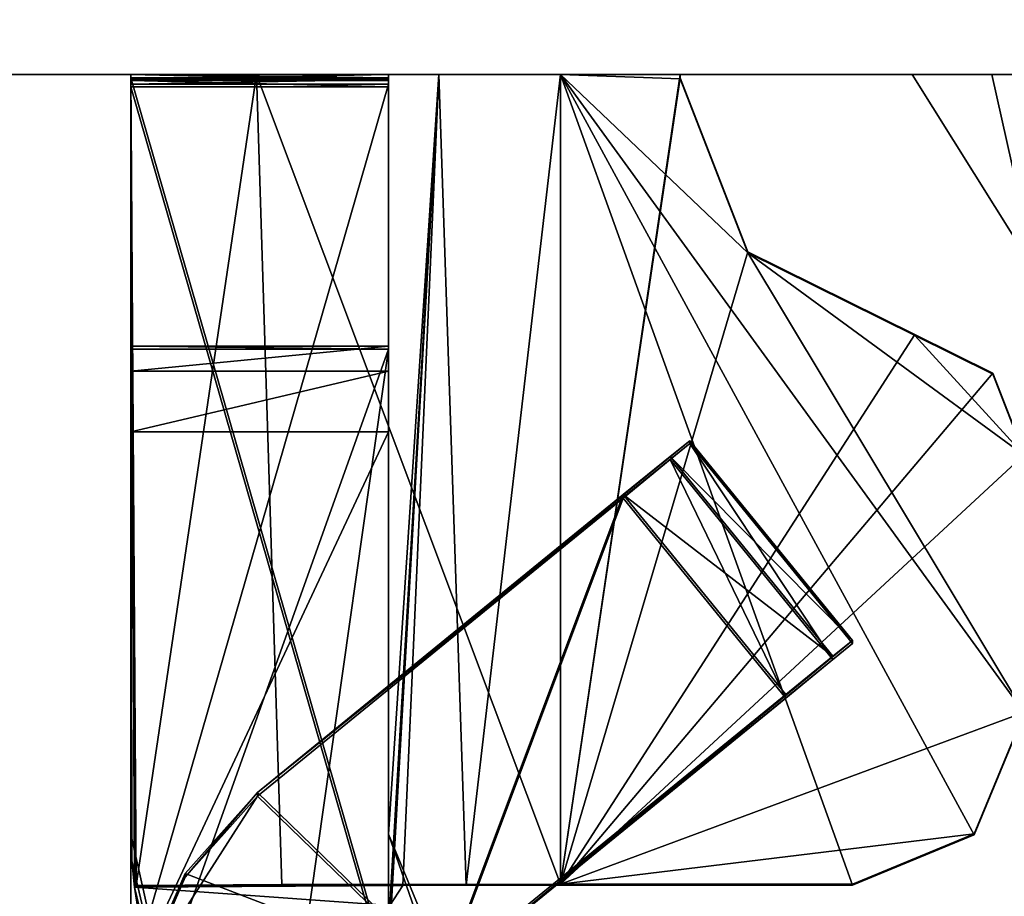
# Model space of a CAD drawing. Header units: millimetres. Extents: x -278 to 278, y -26 to 186.
# Tile 70 of 90: x 253.85 to 259.58, y -1.78 to 3.32. Entities that reach past the tile are written whole.
import ezdxf

# ---------------------------------------------------------------- set-up
doc = ezdxf.new("R2010")
doc.units = ezdxf.units.MM
doc.header["$LTSCALE"] = 52.148148
for name, color, linetype in [('1001', 7, 'CONTINUOUS'), ('1002', 7, 'CONTINUOUS'), ('1003', 7, 'CONTINUOUS'), ('1004', 7, 'CONTINUOUS'), ('1005', 7, 'CONTINUOUS'), ('1006', 7, 'CONTINUOUS'), ('1007', 7, 'CONTINUOUS'), ('1008', 7, 'CONTINUOUS'), ('1013', 7, 'CONTINUOUS'), ('1124', 7, 'CONTINUOUS'), ('1125', 7, 'CONTINUOUS'), ('829', 7, 'CONTINUOUS'), ('830', 7, 'CONTINUOUS'), ('858', 7, 'CONTINUOUS'), ('955', 7, 'CONTINUOUS'), ('956', 7, 'CONTINUOUS'), ('957', 7, 'CONTINUOUS'), ('958', 7, 'CONTINUOUS'), ('959', 7, 'CONTINUOUS'), ('960', 7, 'CONTINUOUS'), ('961', 7, 'CONTINUOUS'), ('962', 7, 'CONTINUOUS'), ('963', 7, 'CONTINUOUS'), ('964', 7, 'CONTINUOUS'), ('965', 7, 'CONTINUOUS'), ('966', 7, 'CONTINUOUS'), ('967', 7, 'CONTINUOUS'), ('969', 7, 'CONTINUOUS'), ('970', 7, 'CONTINUOUS'), ('971', 7, 'CONTINUOUS'), ('973', 7, 'CONTINUOUS'), ('974', 7, 'CONTINUOUS'), ('975', 7, 'CONTINUOUS'), ('976', 7, 'CONTINUOUS'), ('977', 7, 'CONTINUOUS'), ('992', 7, 'CONTINUOUS'), ('993', 7, 'CONTINUOUS'), ('994', 7, 'CONTINUOUS'), ('995', 7, 'CONTINUOUS'), ('996', 7, 'CONTINUOUS'), ('998', 7, 'CONTINUOUS')]:
    doc.layers.add(name, color=color, linetype=linetype)

msp = doc.modelspace()

# ---------------------------------------------------------------- linework, layer by layer
at = {"layer": '1001', "linetype": 'Continuous'}
for points in [[(255.2369, -1.1973, -346.804), (254.8161, -1.6687, -346.8021), (255.2369, -1.177, -341.804), (255.2369, -1.1973, -346.804)], [(255.2369, -1.177, -341.804), (254.8161, -1.6687, -346.8021), (254.8161, -1.6484, -341.8021), (255.2369, -1.177, -341.804)], [(254.5635, -2.2479, -346.7997), (254.5635, -2.2276, -341.7998), (254.8161, -1.6484, -341.8021), (254.5635, -2.2479, -346.7997)], [(254.8161, -1.6687, -346.8021), (254.5635, -2.2479, -346.7997), (254.8161, -1.6484, -341.8021), (254.8161, -1.6687, -346.8021)]]:
    msp.add_3dface(points, dxfattribs=at)
at = {"layer": '1002', "linetype": 'Continuous'}
for points in [[(257.365, 0.5566, -341.8111), (255.2369, -1.177, -341.804), (256.3221, -2.2276, -341.7998), (257.365, 0.5566, -341.8111)], [(258.3123, -0.6064, -341.8063), (257.365, 0.5566, -341.8111), (256.3221, -2.2276, -341.7998), (258.3123, -0.6064, -341.8063)], [(255.2369, -1.177, -341.804), (254.8161, -1.6484, -341.8021), (256.3221, -2.2276, -341.7998), (255.2369, -1.177, -341.804)], [(254.8161, -1.6484, -341.8021), (254.5635, -2.2276, -341.7998), (256.3221, -2.2276, -341.7998), (254.8161, -1.6484, -341.8021)]]:
    msp.add_3dface(points, dxfattribs=at)
at = {"layer": '1003', "linetype": 'Continuous'}
for points in [[(257.7526, 0.8541, -346.3123), (255.2369, -1.177, -341.804), (257.7526, 0.8703, -342.3123), (257.7526, 0.8541, -346.3123)], [(257.7526, 0.8703, -342.3123), (255.2369, -1.177, -341.804), (257.6391, 0.7793, -341.9584), (257.7526, 0.8703, -342.3123)], [(257.6391, 0.7602, -346.6655), (255.2369, -1.177, -341.804), (257.7526, 0.8541, -346.3123), (257.6391, 0.7602, -346.6655)], [(255.2369, -1.177, -341.804), (257.365, 0.5566, -341.8111), (257.6391, 0.7793, -341.9584), (255.2369, -1.177, -341.804)], [(257.365, 0.5363, -346.811), (255.2369, -1.177, -341.804), (257.6391, 0.7602, -346.6655), (257.365, 0.5363, -346.811)], [(255.2369, -1.1973, -346.804), (255.2369, -1.177, -341.804), (257.365, 0.5363, -346.811), (255.2369, -1.1973, -346.804)]]:
    msp.add_3dface(points, dxfattribs=at)
at = {"layer": '1004', "linetype": 'Continuous'}
for points in [[(256.3221, -2.2479, -346.7997), (255.2369, -1.1973, -346.804), (257.365, 0.5363, -346.811), (256.3221, -2.2479, -346.7997)], [(256.3221, -2.2479, -346.7997), (257.365, 0.5363, -346.811), (258.3123, -0.6267, -346.8063), (256.3221, -2.2479, -346.7997)], [(256.3221, -2.2479, -346.7997), (254.5635, -2.2479, -346.7997), (255.2369, -1.1973, -346.804), (256.3221, -2.2479, -346.7997)], [(254.5635, -2.2479, -346.7997), (254.8161, -1.6687, -346.8021), (255.2369, -1.1973, -346.804), (254.5635, -2.2479, -346.7997)]]:
    msp.add_3dface(points, dxfattribs=at)
at = {"layer": '1005', "linetype": 'Continuous'}
for points in [[(256.1842, -2.3603, -346.812), (258.7, -0.3089, -346.3076), (258.7, -0.2926, -342.3076), (256.1842, -2.3603, -346.812)], [(258.5864, -0.3837, -341.9537), (256.1842, -2.3603, -346.812), (258.7, -0.2926, -342.3076), (258.5864, -0.3837, -341.9537)], [(256.1842, -2.3603, -346.812), (256.2525, -2.3047, -346.8027), (258.7, -0.3089, -346.3076), (256.1842, -2.3603, -346.812)], [(258.7, -0.3089, -346.3076), (256.2525, -2.3047, -346.8027), (258.5864, -0.4028, -346.6607), (258.7, -0.3089, -346.3076)], [(258.3123, -0.6064, -341.8063), (256.1842, -2.3603, -346.812), (258.5864, -0.3837, -341.9537), (258.3123, -0.6064, -341.8063)], [(256.2525, -2.3047, -346.8027), (256.3221, -2.2479, -346.7997), (258.5864, -0.4028, -346.6607), (256.2525, -2.3047, -346.8027)], [(256.3221, -2.2479, -346.7997), (258.3123, -0.6267, -346.8063), (258.5864, -0.4028, -346.6607), (256.3221, -2.2479, -346.7997)], [(256.1842, -2.3603, -346.812), (258.3123, -0.6064, -341.8063), (256.3221, -2.2276, -341.7998), (256.1842, -2.3603, -346.812)]]:
    msp.add_3dface(points, dxfattribs=at)
at = {"layer": '1006', "linetype": 'Continuous'}
for points in [[(257.7526, 0.8541, -346.3123), (257.7526, 0.8703, -342.3123), (258.7, -0.3089, -346.3076), (257.7526, 0.8541, -346.3123)], [(258.7, -0.3089, -346.3076), (257.7526, 0.8703, -342.3123), (258.7, -0.2926, -342.3076), (258.7, -0.3089, -346.3076)]]:
    msp.add_3dface(points, dxfattribs=at)
at = {"layer": '1007', "linetype": 'Continuous'}
for points in [[(257.6391, 0.7602, -346.6655), (257.7526, 0.8541, -346.3123), (258.5864, -0.4028, -346.6607), (257.6391, 0.7602, -346.6655)], [(257.7526, 0.8541, -346.3123), (258.7, -0.3089, -346.3076), (258.5864, -0.4028, -346.6607), (257.7526, 0.8541, -346.3123)], [(257.365, 0.5363, -346.811), (257.6391, 0.7602, -346.6655), (258.3123, -0.6267, -346.8063), (257.365, 0.5363, -346.811)], [(258.3123, -0.6267, -346.8063), (257.6391, 0.7602, -346.6655), (258.5864, -0.4028, -346.6607), (258.3123, -0.6267, -346.8063)]]:
    msp.add_3dface(points, dxfattribs=at)
at = {"layer": '1008', "linetype": 'Continuous'}
for points in [[(257.7526, 0.8703, -342.3123), (257.6391, 0.7793, -341.9584), (258.7, -0.2926, -342.3076), (257.7526, 0.8703, -342.3123)], [(257.6391, 0.7793, -341.9584), (257.365, 0.5566, -341.8111), (258.5864, -0.3837, -341.9537), (257.6391, 0.7793, -341.9584)], [(257.6391, 0.7793, -341.9584), (258.5864, -0.3837, -341.9537), (258.7, -0.2926, -342.3076), (257.6391, 0.7793, -341.9584)], [(257.365, 0.5566, -341.8111), (258.3123, -0.6064, -341.8063), (258.5864, -0.3837, -341.9537), (257.365, 0.5566, -341.8111)]]:
    msp.add_3dface(points, dxfattribs=at)
at = {"layer": '1013', "linetype": 'Continuous'}
for points in [[(256, 2.9805, -339.8209), (256, -2.2195, -339.7998), (254.5, 2.9805, -339.8209), (256, 2.9805, -339.8209)], [(254.5, 2.9805, -339.8209), (256, -2.2195, -339.7998), (254.5, -2.2195, -339.7998), (254.5, 2.9805, -339.8209)]]:
    msp.add_3dface(points, dxfattribs=at)
at = {"layer": '1124', "linetype": 'Continuous'}
msp.add_3dface([(259.0472, 3, -443.4218), (260.7957, 3, -443.4218), (259.7691, 1.849, -443.4172), (259.0472, 3, -443.4218)], dxfattribs=at)
at = {"layer": '1125', "linetype": 'Continuous'}
for points in [[(259.5108, 3, -235.2486), (259.0472, 3, -443.4218), (259.7691, 1.849, -443.4172), (259.5108, 3, -235.2486)], [(260.2906, 3, -48.3186), (259.5108, 3, -235.2486), (259.7691, 1.849, -443.4172), (260.2906, 3, -48.3186)]]:
    msp.add_3dface(points, dxfattribs=at)
at = {"layer": '829', "linetype": 'Continuous'}
for points in [[(275.7, 3), (252.6, 3), (255.2322, 3, -18.0506), (275.7, 3)], [(252.6, 3), (252.6, 3, -447), (254.5, 3, -19.8183), (252.6, 3)], [(255.2322, 3, -18.0506), (252.6, 3), (254.5, 3, -19.8183), (255.2322, 3, -18.0506)], [(252.6, 3, -447), (275.7, 3, -447), (260.7957, 3, -443.4218), (252.6, 3, -447)], [(254.5, 3, -19.8183), (252.6, 3, -447), (254.5, 3, -339.8214), (254.5, 3, -19.8183)], [(254.5, 3, -339.8214), (252.6, 3, -447), (254.5, 3, -348.8179), (254.5, 3, -339.8214)], [(254.5, 3, -352.326), (252.6, 3, -447), (256, 3, -352.326), (254.5, 3, -352.326)], [(252.6, 3, -447), (254.5, 3, -352.326), (254.5, 3, -348.8179), (252.6, 3, -447)], [(256, 3, -352.326), (252.6, 3, -447), (259.0472, 3, -443.4218), (256, 3, -352.326)], [(259.0472, 3, -443.4218), (252.6, 3, -447), (260.7957, 3, -443.4218), (259.0472, 3, -443.4218)], [(256, 3, -339.8214), (254.5, 3, -339.8214), (254.5, 3, -348.8179), (256, 3, -339.8214)], [(256, 3, -348.8179), (256, 3, -339.8214), (254.5, 3, -348.8179), (256, 3, -348.8179)], [(257, 3, -17.3183), (275.7, 3), (255.2322, 3, -18.0506), (257, 3, -17.3183)], [(256, 3, -19.8183), (256, 3, -339.8214), (260.2906, 3, -48.3186), (256, 3, -19.8183)], [(256, 3, -339.8214), (256, 3, -348.8179), (259.5108, 3, -235.2486), (256, 3, -339.8214)], [(260.2906, 3, -48.3186), (256, 3, -339.8214), (259.5108, 3, -235.2486), (260.2906, 3, -48.3186)], [(256.2929, 3, -19.1112), (256, 3, -19.8183), (272.4991, 3, -19.7752), (256.2929, 3, -19.1112)], [(256, 3, -19.8183), (272.5, 3, -19.8183), (272.4998, 3, -19.7968), (256, 3, -19.8183)], [(272.5, 3, -19.8183), (256, 3, -19.8183), (260.2906, 3, -48.3186), (272.5, 3, -19.8183)], [(272.4991, 3, -19.7752), (256, 3, -19.8183), (272.4998, 3, -19.7968), (272.4991, 3, -19.7752)], [(256, 3, -348.8179), (256, 3, -352.326), (259.5108, 3, -235.2486), (256, 3, -348.8179)], [(256, 3, -352.326), (259.0472, 3, -443.4218), (259.5108, 3, -235.2486), (256, 3, -352.326)], [(257, 3, -18.8183), (256.2929, 3, -19.1112), (257.6975, 3, -18.8183), (257, 3, -18.8183)], [(257.6975, 3, -18.8183), (256.2929, 3, -19.1112), (272.4991, 3, -19.7752), (257.6975, 3, -18.8183)], [(275.7, 3), (257, 3, -17.3183), (257.6974, 3, -17.3183), (275.7, 3)], [(257.6975, 3, -18.8183), (275.7, 3), (257.6974, 3, -17.3183), (257.6975, 3, -18.8183)], [(275.7, 3), (257.6975, 3, -18.8183), (272.4991, 3, -19.7752), (275.7, 3)]]:
    msp.add_3dface(points, dxfattribs=at)
at = {"layer": '830', "linetype": 'Continuous'}
for points in [[(252.6, 3), (275.7, 3), (275.7, 43.2), (252.6, 3)], [(252.6, 3), (275.7, 43.2), (260, 23), (252.6, 3)], [(252.6, 3), (260, 23), (259.4986, 22.5), (252.6, 3)], [(252, 16.0953), (252.6, 3), (259.4986, 22.5), (252, 16.0953)]]:
    msp.add_3dface(points, dxfattribs=at)
at = {"layer": '858', "linetype": 'Continuous'}
for points in [[(272.5, 20.9952, -447), (275.7, 3, -447), (256, 19.6952, -447), (272.5, 20.9952, -447)], [(275.7, 3, -447), (252.6, 17.5385, -447), (254.75, 19.6952, -447), (275.7, 3, -447)], [(256, 19.6952, -447), (275.7, 3, -447), (254.75, 19.6952, -447), (256, 19.6952, -447)], [(252.6, 17.5385, -447), (275.7, 3, -447), (252.5818, 17.405, -447), (252.6, 17.5385, -447)], [(252.5818, 17.405, -447), (275.7, 3, -447), (252.5287, 17.2812, -447), (252.5818, 17.405, -447)], [(252.5287, 17.2812, -447), (275.7, 3, -447), (252.1568, 16.6613, -447), (252.5287, 17.2812, -447)], [(252.1568, 16.6613, -447), (275.7, 3, -447), (252.0399, 16.3889, -447), (252.1568, 16.6613, -447)], [(252.0399, 16.3889, -447), (275.7, 3, -447), (252, 16.0953, -447), (252.0399, 16.3889, -447)], [(275.7, 3, -447), (252.6, 3, -447), (252, 16.0953, -447), (275.7, 3, -447)]]:
    msp.add_3dface(points, dxfattribs=at)
at = {"layer": '955', "linetype": 'Continuous'}
for points in [[(255.2322, 3, -18.0506), (254.5, 3, -19.8183), (254.5322, -1.7179, -19.3992), (255.2322, 3, -18.0506)], [(254.5322, -1.7179, -19.3992), (254.5, 3, -19.8183), (254.5261, -1.72, -19.4389), (254.5322, -1.7179, -19.3992)], [(254.5261, -1.72, -19.4389), (254.5, 3, -19.8183), (254.5207, -1.7261, -19.4781), (254.5261, -1.72, -19.4389)], [(254.5207, -1.7261, -19.4781), (254.5, 3, -19.8183), (254.5052, -1.5733, -19.6387), (254.5207, -1.7261, -19.4781)], [(254.5052, -1.5733, -19.6387), (254.5, 3, -19.8183), (254.5, -1.4195, -19.8004), (254.5052, -1.5733, -19.6387)], [(255.3798, -1.7118, -17.8953), (255.2322, 3, -18.0506), (254.5322, -1.7179, -19.3992), (255.3798, -1.7118, -17.8953)], [(257, 3, -17.3183), (255.2322, 3, -18.0506), (257, -1.7094, -17.2992), (257, 3, -17.3183)], [(257, -1.7094, -17.2992), (255.2322, 3, -18.0506), (255.3798, -1.7118, -17.8953), (257, -1.7094, -17.2992)]]:
    msp.add_3dface(points, dxfattribs=at)
at = {"layer": '956', "linetype": 'Continuous'}
for points in [[(257.6974, 3, -17.3183), (257, 3, -17.3183), (257, -1.7094, -17.2992), (257.6974, 3, -17.3183)], [(257.6974, 3, -17.3183), (257, -1.7094, -17.2992), (257.6973, 2.9817, -17.3182), (257.6974, 3, -17.3183)], [(257.6973, 2.9817, -17.3182), (257, -1.7094, -17.2992), (258.0901, 1.9698, -17.3141), (257.6973, 2.9817, -17.3182)], [(258.0901, 1.9698, -17.3141), (257, -1.7094, -17.2992), (259.0628, 1.4878, -17.3122), (258.0901, 1.9698, -17.3141)], [(259.0628, 1.4878, -17.3122), (257, -1.7094, -17.2992), (259.5167, 1.2629, -17.3113), (259.0628, 1.4878, -17.3122)], [(259.5167, 1.2629, -17.3113), (257, -1.7094, -17.2992), (259.7, 0.7906, -17.3093), (259.5167, 1.2629, -17.3113)], [(259.7, 0.7906, -17.3093), (257, -1.7094, -17.2992), (259.7, -0.7094, -17.3032), (259.7, 0.7906, -17.3093)], [(259.7, -0.7094, -17.3032), (257, -1.7094, -17.2992), (259.4071, -1.4165, -17.3004), (259.7, -0.7094, -17.3032)], [(259.4071, -1.4165, -17.3004), (257, -1.7094, -17.2992), (258.7, -1.7094, -17.2992), (259.4071, -1.4165, -17.3004)]]:
    msp.add_3dface(points, dxfattribs=at)
at = {"layer": '957', "linetype": 'Continuous'}
for points in [[(257.6974, 3, -17.3183), (257.6973, 2.9817, -17.3182), (257.6975, 3, -18.8183), (257.6974, 3, -17.3183)], [(257.6975, 3, -18.8183), (257.6973, 2.9817, -17.3182), (257.6973, 2.9756, -18.8182), (257.6975, 3, -18.8183)], [(257.6973, 2.9817, -17.3182), (258.0901, 1.9698, -17.3141), (257.6973, 2.9756, -18.8182), (257.6973, 2.9817, -17.3182)], [(257.6973, 2.9756, -18.8182), (258.0901, 1.9698, -17.3141), (258.0901, 1.9637, -18.8141), (257.6973, 2.9756, -18.8182)], [(258.0901, 1.9698, -17.3141), (259.0628, 1.4878, -17.3122), (258.0901, 1.9637, -18.8141), (258.0901, 1.9698, -17.3141)], [(258.0901, 1.9637, -18.8141), (259.0628, 1.4878, -17.3122), (259.0628, 1.4817, -18.8122), (258.0901, 1.9637, -18.8141)]]:
    msp.add_3dface(points, dxfattribs=at)
at = {"layer": '958', "linetype": 'Continuous'}
for points in [[(257, 3, -18.8183), (257.6975, 3, -18.8183), (257.6973, 2.9756, -18.8182), (257, 3, -18.8183)], [(257, 3, -18.8183), (257.6973, 2.9756, -18.8182), (258.0901, 1.9637, -18.8141), (257, 3, -18.8183)], [(257, 3, -18.8183), (258.0901, 1.9637, -18.8141), (259.7, -0.7155, -18.8032), (257, 3, -18.8183)], [(257, -1.7154, -18.7992), (257, 3, -18.8183), (258.7, -1.7154, -18.7992), (257, -1.7154, -18.7992)], [(258.7, -1.7154, -18.7992), (257, 3, -18.8183), (259.4071, -1.4226, -18.8004), (258.7, -1.7154, -18.7992)], [(259.4071, -1.4226, -18.8004), (257, 3, -18.8183), (259.7, -0.7155, -18.8032), (259.4071, -1.4226, -18.8004)], [(259.7, -0.7155, -18.8032), (258.0901, 1.9637, -18.8141), (259.7, 0.7845, -18.8093), (259.7, -0.7155, -18.8032)], [(258.0901, 1.9637, -18.8141), (259.0628, 1.4817, -18.8122), (259.7, 0.7845, -18.8093), (258.0901, 1.9637, -18.8141)], [(259.5167, 1.2568, -18.8112), (259.7, 0.7845, -18.8093), (259.0628, 1.4817, -18.8122), (259.5167, 1.2568, -18.8112)]]:
    msp.add_3dface(points, dxfattribs=at)
at = {"layer": '959', "linetype": 'Continuous'}
for points in [[(256, 3, -19.8183), (256.2929, 3, -19.1112), (256, -1.4195, -19.8004), (256, 3, -19.8183)], [(256, -1.4195, -19.8004), (256.2929, 3, -19.1112), (256, -2.1195, -19.7975), (256, -1.4195, -19.8004)], [(256, -2.1195, -19.7975), (256.2929, 3, -19.1112), (256.0071, -1.8343, -19.6796), (256, -2.1195, -19.7975)], [(256.0071, -1.8343, -19.6796), (256.2929, 3, -19.1112), (256.0835, -1.7179, -19.3992), (256.0071, -1.8343, -19.6796)], [(256.0835, -1.7179, -19.3992), (256.2929, 3, -19.1112), (256.4523, -1.7161, -18.9625), (256.0835, -1.7179, -19.3992)], [(256.2929, 3, -19.1112), (257, 3, -18.8183), (256.4523, -1.7161, -18.9625), (256.2929, 3, -19.1112)], [(257, 3, -18.8183), (257, -1.7154, -18.7992), (256.4523, -1.7161, -18.9625), (257, 3, -18.8183)]]:
    msp.add_3dface(points, dxfattribs=at)
at = {"layer": '960', "linetype": 'Continuous'}
for points in [[(256, 3, -19.8183), (256, -1.4195, -19.8004), (256, -2.7215, -340.2977), (256, 3, -19.8183)], [(256, 3, -339.8214), (256, 3, -19.8183), (256, 2.9805, -339.8209), (256, 3, -339.8214)], [(256, 2.9805, -339.8209), (256, 3, -19.8183), (256, -2.2195, -339.7998), (256, 2.9805, -339.8209)], [(256, -2.2195, -339.7998), (256, 3, -19.8183), (256, -2.5736, -339.9448), (256, -2.2195, -339.7998)], [(256, -2.5736, -339.9448), (256, 3, -19.8183), (256, -2.7215, -340.2977), (256, -2.5736, -339.9448)]]:
    msp.add_3dface(points, dxfattribs=at)
at = {"layer": '961', "linetype": 'Continuous'}
for points in [[(256, 3, -339.8214), (256, 2.9805, -339.8209), (254.5, 3, -339.8214), (256, 3, -339.8214)], [(254.5, 3, -339.8214), (256, 2.9805, -339.8209), (254.5, 2.9805, -339.8209), (254.5, 3, -339.8214)]]:
    msp.add_3dface(points, dxfattribs=at)
at = {"layer": '962', "linetype": 'Continuous'}
for points in [[(254.5, 3, -19.8183), (254.5, 3, -339.8214), (254.5, -1.4195, -19.8004), (254.5, 3, -19.8183)], [(254.5, -1.4195, -19.8004), (254.5, 3, -339.8214), (254.5, 2.9805, -339.8209), (254.5, -1.4195, -19.8004)], [(254.5, -1.4195, -19.8004), (254.5, 2.9805, -339.8209), (254.5, -2.2195, -339.7998), (254.5, -1.4195, -19.8004)], [(254.5, -2.7215, -340.2977), (254.5, -1.4195, -19.8004), (254.5, -2.5736, -339.9448), (254.5, -2.7215, -340.2977)], [(254.5, -2.5736, -339.9448), (254.5, -1.4195, -19.8004), (254.5, -2.2195, -339.7998), (254.5, -2.5736, -339.9448)]]:
    msp.add_3dface(points, dxfattribs=at)
at = {"layer": '963', "linetype": 'Continuous'}
for points in [[(254.5052, -1.5733, -19.6387), (254.5, -1.4195, -19.8004), (255.1737, -4.423, -358.791), (254.5052, -1.5733, -19.6387)], [(254.5, -1.4195, -19.8004), (254.5, -2.7215, -340.2977), (255.1737, -4.423, -358.791), (254.5, -1.4195, -19.8004)], [(254.5207, -1.7261, -19.4781), (254.5052, -1.5733, -19.6387), (255.1737, -4.423, -358.791), (254.5207, -1.7261, -19.4781)], [(254.5207, -1.7261, -19.4781), (255.1737, -4.423, -358.791), (254.5435, -1.8643, -19.7069), (254.5207, -1.7261, -19.4781)]]:
    msp.add_3dface(points, dxfattribs=at)
at = {"layer": '964', "linetype": 'Continuous'}
for points in [[(256.8, -3.7195, -19.791), (256, -1.4195, -19.8004), (256, -2.1195, -19.7975), (256.8, -3.7195, -19.791)], [(256, -1.4195, -19.8004), (256.8, -3.7195, -19.791), (256.2343, -1.9852, -19.7981), (256, -1.4195, -19.8004)]]:
    msp.add_3dface(points, dxfattribs=at)
at = {"layer": '965', "linetype": 'Continuous'}
for points in [[(254.5261, -1.72, -19.4389), (254.5207, -1.7261, -19.4781), (256.0835, -1.7179, -19.3992), (254.5261, -1.72, -19.4389)], [(254.5207, -1.7261, -19.4781), (256.0071, -1.8343, -19.6796), (256.0835, -1.7179, -19.3992), (254.5207, -1.7261, -19.4781)], [(254.5322, -1.7179, -19.3992), (254.5261, -1.72, -19.4389), (256.0835, -1.7179, -19.3992), (254.5322, -1.7179, -19.3992)], [(256.0071, -1.8343, -19.6796), (254.5207, -1.7261, -19.4781), (254.5435, -1.8643, -19.7069), (256.0071, -1.8343, -19.6796)]]:
    msp.add_3dface(points, dxfattribs=at)
at = {"layer": '966', "linetype": 'Continuous'}
for points in [[(255.3798, -1.7118, -17.8953), (254.5322, -1.7179, -19.3992), (256.0835, -1.7179, -19.3992), (255.3798, -1.7118, -17.8953)], [(257, -1.7094, -17.2992), (255.3798, -1.7118, -17.8953), (257, -1.7154, -18.7992), (257, -1.7094, -17.2992)], [(257, -1.7154, -18.7992), (255.3798, -1.7118, -17.8953), (256.4523, -1.7161, -18.9625), (257, -1.7154, -18.7992)], [(255.3798, -1.7118, -17.8953), (256.0835, -1.7179, -19.3992), (256.4523, -1.7161, -18.9625), (255.3798, -1.7118, -17.8953)], [(258.7, -1.7094, -17.2992), (257, -1.7094, -17.2992), (258.7, -1.7154, -18.7992), (258.7, -1.7094, -17.2992)], [(257, -1.7094, -17.2992), (257, -1.7154, -18.7992), (258.7, -1.7154, -18.7992), (257, -1.7094, -17.2992)]]:
    msp.add_3dface(points, dxfattribs=at)
at = {"layer": '967', "linetype": 'Continuous'}
for points in [[(259.7, -0.7094, -17.3032), (259.4071, -1.4165, -17.3004), (259.7, -0.7155, -18.8032), (259.7, -0.7094, -17.3032)], [(259.4071, -1.4165, -17.3004), (259.4071, -1.4226, -18.8004), (259.7, -0.7155, -18.8032), (259.4071, -1.4165, -17.3004)], [(259.4071, -1.4165, -17.3004), (258.7, -1.7094, -17.2992), (259.4071, -1.4226, -18.8004), (259.4071, -1.4165, -17.3004)], [(258.7, -1.7094, -17.2992), (258.7, -1.7154, -18.7992), (259.4071, -1.4226, -18.8004), (258.7, -1.7094, -17.2992)]]:
    msp.add_3dface(points, dxfattribs=at)
at = {"layer": '969', "linetype": 'Continuous'}
for points in [[(259.0628, 1.4878, -17.3122), (259.5167, 1.2629, -17.3113), (259.0628, 1.4817, -18.8122), (259.0628, 1.4878, -17.3122)], [(259.0628, 1.4817, -18.8122), (259.5167, 1.2629, -17.3113), (259.5167, 1.2568, -18.8112), (259.0628, 1.4817, -18.8122)], [(259.5167, 1.2629, -17.3113), (259.7, 0.7906, -17.3093), (259.5167, 1.2568, -18.8112), (259.5167, 1.2629, -17.3113)], [(259.7, 0.7906, -17.3093), (259.7, 0.7845, -18.8093), (259.5167, 1.2568, -18.8112), (259.7, 0.7906, -17.3093)]]:
    msp.add_3dface(points, dxfattribs=at)
at = {"layer": '970', "linetype": 'Continuous'}
msp.add_3dface([(256, -2.7215, -340.2977), (256, -1.4195, -19.8004), (256.2343, -1.9852, -19.7981), (256, -2.7215, -340.2977)], dxfattribs=at)
at = {"layer": '971', "linetype": 'Continuous'}
for points in [[(256, 1.2745, -354.4606), (256, -2.7967, -358.7976), (256, 1.4196, -354.8147), (256, 1.2745, -354.4606)], [(256, 1.4196, -354.8147), (256, -2.7967, -358.7976), (256, 1.4033, -358.8146), (256, 1.4196, -354.8147)], [(256, 0.9216, -354.3127), (256, -2.7967, -358.7976), (256, 1.2745, -354.4606), (256, 0.9216, -354.3127)], [(256, -2.2784, -354.2997), (256, -2.7967, -358.7976), (256, 0.9216, -354.3127), (256, -2.2784, -354.2997)]]:
    msp.add_3dface(points, dxfattribs=at)
at = {"layer": '973', "linetype": 'Continuous'}
for points in [[(254.5, 1.4033, -358.8146), (254.5, -2.2784, -354.2997), (254.5, 1.4196, -354.8147), (254.5, 1.4033, -358.8146)], [(254.5, 1.4196, -354.8147), (254.5, -2.2784, -354.2997), (254.5, 1.2745, -354.4606), (254.5, 1.4196, -354.8147)], [(254.5, -2.7967, -358.7976), (254.5, -2.6313, -354.1518), (254.5, 1.4033, -358.8146), (254.5, -2.7967, -358.7976)], [(254.5, -2.6313, -354.1518), (254.5, -2.2784, -354.2997), (254.5, 1.4033, -358.8146), (254.5, -2.6313, -354.1518)], [(254.5, 1.2745, -354.4606), (254.5, -2.2784, -354.2997), (254.5, 0.9216, -354.3127), (254.5, 1.2745, -354.4606)]]:
    msp.add_3dface(points, dxfattribs=at)
at = {"layer": '974', "linetype": 'Continuous'}
for points in [[(256, 1.4196, -354.8147), (256, 1.4033, -358.8146), (254.5, 1.4196, -354.8147), (256, 1.4196, -354.8147)], [(256, 1.4033, -358.8146), (254.5, 1.4033, -358.8146), (254.5, 1.4196, -354.8147), (256, 1.4033, -358.8146)]]:
    msp.add_3dface(points, dxfattribs=at)
at = {"layer": '975', "linetype": 'Continuous'}
for points in [[(256, 1.2745, -354.4606), (256, 1.4196, -354.8147), (254.5, 1.2745, -354.4606), (256, 1.2745, -354.4606)], [(256, 1.4196, -354.8147), (254.5, 1.4196, -354.8147), (254.5, 1.2745, -354.4606), (256, 1.4196, -354.8147)], [(256, 0.9216, -354.3127), (256, 1.2745, -354.4606), (254.5, 0.9216, -354.3127), (256, 0.9216, -354.3127)], [(256, 1.2745, -354.4606), (254.5, 1.2745, -354.4606), (254.5, 0.9216, -354.3127), (256, 1.2745, -354.4606)]]:
    msp.add_3dface(points, dxfattribs=at)
at = {"layer": '976', "linetype": 'Continuous'}
for points in [[(256, -2.2784, -354.2997), (256, 0.9216, -354.3127), (254.5, -2.2784, -354.2997), (256, -2.2784, -354.2997)], [(254.5, -2.2784, -354.2997), (256, 0.9216, -354.3127), (254.5, 0.9216, -354.3127), (254.5, -2.2784, -354.2997)]]:
    msp.add_3dface(points, dxfattribs=at)
at = {"layer": '977', "linetype": 'Continuous'}
for points in [[(255.1737, -4.423, -358.791), (254.5, -2.7967, -358.7976), (256, 1.4033, -358.8146), (255.1737, -4.423, -358.791)], [(256, 1.4033, -358.8146), (254.5, -2.7967, -358.7976), (254.5, 1.4033, -358.8146), (256, 1.4033, -358.8146)], [(256, -2.7967, -358.7976), (255.1737, -4.423, -358.791), (256, 1.4033, -358.8146), (256, -2.7967, -358.7976)]]:
    msp.add_3dface(points, dxfattribs=at)
at = {"layer": '992', "linetype": 'Continuous'}
for points in [[(254.5, 3, -348.8179), (254.5, 3, -352.326), (254.5, 2.9649, -352.3222), (254.5, 3, -348.8179)], [(254.5, 2.972, -348.8201), (254.5, 3, -348.8179), (254.5, 2.9649, -352.3222), (254.5, 2.972, -348.8201)], [(254.5, 2.9439, -348.8208), (254.5, 2.972, -348.8201), (254.5, 2.9297, -352.3208), (254.5, 2.9439, -348.8208)], [(254.5, 2.9297, -352.3208), (254.5, 2.972, -348.8201), (254.5, 2.9649, -352.3222), (254.5, 2.9297, -352.3208)], [(254.5, 2.9439, -348.8208), (254.5, -2.2703, -352.2997), (254.5, -2.256, -348.7997), (254.5, 2.9439, -348.8208)], [(254.5, -2.2703, -352.2997), (254.5, 2.9439, -348.8208), (254.5, 2.9297, -352.3208), (254.5, -2.2703, -352.2997)]]:
    msp.add_3dface(points, dxfattribs=at)
at = {"layer": '993', "linetype": 'Continuous'}
for points in [[(256, 3, -348.8179), (254.5, 3, -348.8179), (254.5, 2.972, -348.8201), (256, 3, -348.8179)], [(256, 3, -348.8179), (254.5, 2.972, -348.8201), (256, 2.972, -348.8201), (256, 3, -348.8179)], [(254.5, 2.972, -348.8201), (254.5, 2.9439, -348.8208), (256, 2.972, -348.8201), (254.5, 2.972, -348.8201)], [(256, 2.972, -348.8201), (254.5, 2.9439, -348.8208), (256, 2.9439, -348.8208), (256, 2.972, -348.8201)]]:
    msp.add_3dface(points, dxfattribs=at)
at = {"layer": '994', "linetype": 'Continuous'}
for points in [[(256, 3, -352.326), (256, 3, -348.8179), (256, 2.9649, -352.3222), (256, 3, -352.326)], [(256, 3, -348.8179), (256, 2.972, -348.8201), (256, 2.9649, -352.3222), (256, 3, -348.8179)], [(256, 2.972, -348.8201), (256, 2.9439, -348.8208), (256, 2.9649, -352.3222), (256, 2.972, -348.8201)], [(256, 2.9649, -352.3222), (256, 2.9439, -348.8208), (256, 2.9297, -352.3208), (256, 2.9649, -352.3222)], [(256, 2.9297, -352.3208), (256, 2.9439, -348.8208), (256, -2.256, -348.7997), (256, 2.9297, -352.3208)], [(256, -2.2703, -352.2997), (256, 2.9297, -352.3208), (256, -2.256, -348.7997), (256, -2.2703, -352.2997)]]:
    msp.add_3dface(points, dxfattribs=at)
at = {"layer": '995', "linetype": 'Continuous'}
for points in [[(254.5, 3, -352.326), (256, 3, -352.326), (256, 2.9649, -352.3222), (254.5, 3, -352.326)], [(254.5, 2.9649, -352.3222), (254.5, 3, -352.326), (256, 2.9649, -352.3222), (254.5, 2.9649, -352.3222)], [(254.5, 2.9297, -352.3208), (254.5, 2.9649, -352.3222), (256, 2.9297, -352.3208), (254.5, 2.9297, -352.3208)], [(254.5, 2.9649, -352.3222), (256, 2.9649, -352.3222), (256, 2.9297, -352.3208), (254.5, 2.9649, -352.3222)]]:
    msp.add_3dface(points, dxfattribs=at)
at = {"layer": '996', "linetype": 'Continuous'}
for points in [[(256, -2.2703, -352.2997), (254.5, -2.2703, -352.2997), (254.5, 2.9297, -352.3208), (256, -2.2703, -352.2997)], [(256, -2.2703, -352.2997), (254.5, 2.9297, -352.3208), (256, 2.9297, -352.3208), (256, -2.2703, -352.2997)]]:
    msp.add_3dface(points, dxfattribs=at)
at = {"layer": '998', "linetype": 'Continuous'}
for points in [[(254.5, 2.9439, -348.8208), (254.5, -2.256, -348.7997), (256, 2.9439, -348.8208), (254.5, 2.9439, -348.8208)], [(256, 2.9439, -348.8208), (254.5, -2.256, -348.7997), (256, -2.256, -348.7997), (256, 2.9439, -348.8208)]]:
    msp.add_3dface(points, dxfattribs=at)

doc.saveas('drawing.dxf')
